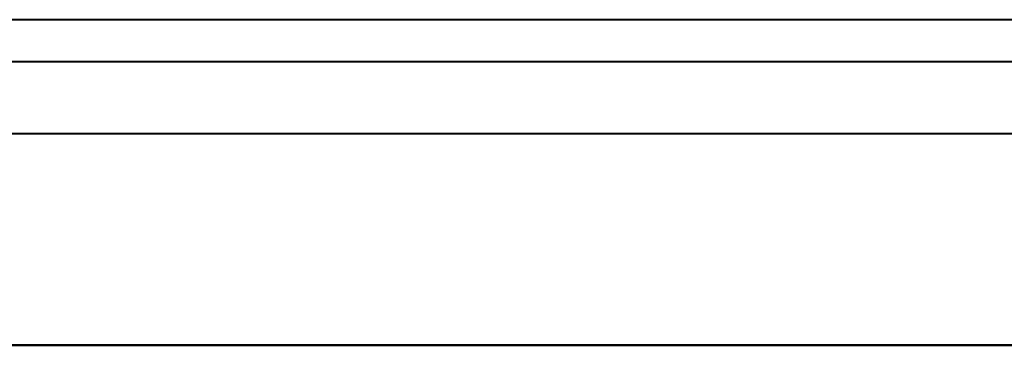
# Model space of a CAD drawing. Header units: millimetres. Extents: x -1115 to 1388, y -280 to 1010.
# Tile 69 of 76: x -363 to -246, y 972 to 1010. Entities that reach past the tile are written whole.
import ezdxf

# ---------------------------------------------------------------- set-up
doc = ezdxf.new("R2010")
doc.units = ezdxf.units.MM
doc.layers.add('A-GENM', color=13, linetype='Continuous', lineweight=40)

# ---------------------------------------------------------------- blocks, each defined once
blk = doc.blocks.new('Nexa Toit - 700-751584-Droite')
at = {"layer": 'A-GENM'}
for p, q in [((482.5, 1010.5), (-482.5, 1010.5)), ((482.5, 1010.5), (-482.5, 1010.5)), ((482.5, 1005.5), (-482.5, 1005.5)), ((482.5, 1005.5), (-482.5, 1005.5)), ((482.5, 997), (-482.5, 997)), ((482.5, 997), (-482.5, 997)), ((-482.5, 972), (482.5, 972)), ((482.5, 972), (-482.5, 972)), ((482.5, 972), (-482.5, 972)), ((-482.5, 972), (482.5, 972))]:
    blk.add_line(p, q, dxfattribs=at)

msp = doc.modelspace()

# ---------------------------------------------------------------- block references
at = {"layer": 'A-GENM'}
msp.add_blockref('Nexa Toit - 700-751584-Droite', (0, 0), dxfattribs=at)

doc.saveas('drawing.dxf')
